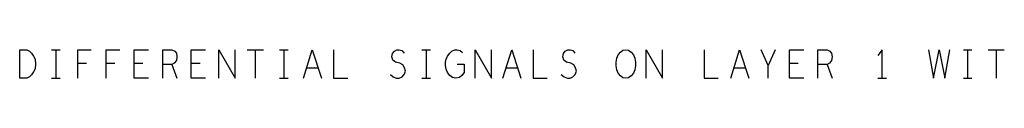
# Model space of a CAD drawing. Extents: x 28 to 61, y 25 to 46.
# Tile 44 of 61: x 48.55 to 52.006, y 35.435 to 35.535. Entities that reach past the tile are written whole.
import ezdxf

# ---------------------------------------------------------------- set-up
doc = ezdxf.new("R2010")
doc.units = 0
doc.layers.add('RVP8-TX_d_fab', color=2, linetype='CONTINUOUS')

msp = doc.modelspace()

# ---------------------------------------------------------------- linework, layer by layer
at = {"layer": 'RVP8-TX_d_fab'}
for points in [[(48.55, 35.435), (48.55, 35.535), (48.575, 35.535), (48.585, 35.53), (48.592, 35.523), (48.599, 35.513), (48.604, 35.502), (48.605, 35.485), (48.604, 35.468), (48.599, 35.457), (48.592, 35.447), (48.585, 35.44), (48.575, 35.435), (48.55, 35.435)], [(50.677, 35.435), (50.667, 35.437), (50.659, 35.443), (50.651, 35.453), (50.646, 35.465), (50.644, 35.478), (50.644, 35.492), (50.646, 35.505), (50.651, 35.517), (50.659, 35.527), (50.667, 35.533), (50.677, 35.535), (50.687, 35.533), (50.696, 35.527), (50.704, 35.517), (50.709, 35.505), (50.711, 35.492), (50.711, 35.478), (50.709, 35.465), (50.704, 35.453), (50.696, 35.443), (50.687, 35.437), (50.677, 35.435)]]:
    msp.add_lwpolyline(points, close=True, dxfattribs=at)
for points in [[(48.662, 35.535), (48.692, 35.535)], [(48.677, 35.535), (48.677, 35.435)], [(48.754, 35.435), (48.754, 35.535), (48.801, 35.535)], [(48.854, 35.435), (48.854, 35.535), (48.901, 35.535)], [(49.002, 35.435), (48.952, 35.435), (48.952, 35.535), (49.002, 35.535)], [(49.052, 35.435), (49.052, 35.535), (49.084, 35.535), (49.094, 35.53), (49.1, 35.523), (49.102, 35.51), (49.1, 35.497), (49.092, 35.488), (49.084, 35.483), (49.052, 35.483)], [(49.202, 35.435), (49.152, 35.435), (49.152, 35.535), (49.202, 35.535)], [(49.249, 35.435), (49.249, 35.535), (49.306, 35.435), (49.306, 35.535)], [(49.349, 35.535), (49.406, 35.535)], [(49.377, 35.535), (49.377, 35.435)], [(49.462, 35.535), (49.492, 35.535)], [(49.477, 35.535), (49.477, 35.435)], [(49.546, 35.435), (49.577, 35.535), (49.609, 35.435)], [(49.652, 35.535), (49.652, 35.435), (49.702, 35.435)], [(49.851, 35.448), (49.861, 35.44), (49.872, 35.435), (49.882, 35.435), (49.892, 35.44), (49.9, 35.448), (49.904, 35.46), (49.901, 35.472), (49.895, 35.482), (49.884, 35.488), (49.869, 35.492), (49.86, 35.498), (49.856, 35.51), (49.859, 35.522), (49.865, 35.53), (49.874, 35.535), (49.882, 35.535), (49.891, 35.532), (49.899, 35.523)], [(49.962, 35.535), (49.992, 35.535)], [(49.977, 35.535), (49.977, 35.435)], [(50.085, 35.485), (50.11, 35.485), (50.11, 35.455), (50.102, 35.445), (50.094, 35.438), (50.081, 35.435), (50.069, 35.438), (50.06, 35.445), (50.052, 35.455), (50.047, 35.467), (50.045, 35.48), (50.045, 35.492), (50.047, 35.502), (50.052, 35.513), (50.06, 35.523), (50.067, 35.53), (50.077, 35.535), (50.086, 35.535), (50.096, 35.532), (50.104, 35.525)], [(50.149, 35.435), (50.149, 35.535), (50.206, 35.435), (50.206, 35.535)], [(50.246, 35.435), (50.277, 35.535), (50.309, 35.435)], [(50.352, 35.535), (50.352, 35.435), (50.402, 35.435)], [(50.451, 35.448), (50.461, 35.44), (50.473, 35.435), (50.482, 35.435), (50.492, 35.44), (50.5, 35.448), (50.504, 35.46), (50.501, 35.472), (50.495, 35.482), (50.484, 35.488), (50.469, 35.492), (50.46, 35.498), (50.456, 35.51), (50.459, 35.522), (50.465, 35.53), (50.474, 35.535), (50.482, 35.535), (50.491, 35.532), (50.499, 35.523)], [(50.749, 35.435), (50.749, 35.535), (50.806, 35.435), (50.806, 35.535)], [(50.952, 35.535), (50.952, 35.435), (51.002, 35.435)], [(51.046, 35.435), (51.077, 35.535), (51.109, 35.435)], [(51.177, 35.435), (51.177, 35.48), (51.152, 35.535)], [(51.202, 35.535), (51.177, 35.48)], [(51.302, 35.435), (51.252, 35.435), (51.252, 35.535), (51.302, 35.535)], [(51.352, 35.435), (51.352, 35.535), (51.384, 35.535), (51.394, 35.53), (51.4, 35.523), (51.402, 35.51), (51.4, 35.497), (51.392, 35.488), (51.384, 35.483), (51.352, 35.483)], [(51.577, 35.435), (51.577, 35.535), (51.562, 35.515)], [(51.74, 35.535), (51.757, 35.435), (51.777, 35.535), (51.797, 35.435), (51.815, 35.535)], [(51.863, 35.535), (51.892, 35.535)], [(51.877, 35.535), (51.877, 35.435)], [(51.949, 35.535), (52.006, 35.535)], [(51.977, 35.535), (51.977, 35.435)], [(48.784, 35.487), (48.754, 35.487)], [(48.884, 35.487), (48.854, 35.487)], [(48.982, 35.487), (48.952, 35.487)], [(49.084, 35.483), (49.102, 35.435)], [(49.183, 35.487), (49.152, 35.487)], [(49.597, 35.47), (49.557, 35.47)], [(50.297, 35.47), (50.257, 35.47)], [(51.097, 35.47), (51.057, 35.47)], [(51.282, 35.487), (51.252, 35.487)], [(51.384, 35.483), (51.402, 35.435)], [(48.662, 35.435), (48.692, 35.435)], [(49.462, 35.435), (49.492, 35.435)], [(49.962, 35.435), (49.992, 35.435)], [(51.562, 35.435), (51.592, 35.435)], [(51.863, 35.435), (51.892, 35.435)]]:
    msp.add_lwpolyline(points, dxfattribs=at)

doc.saveas('drawing.dxf')
